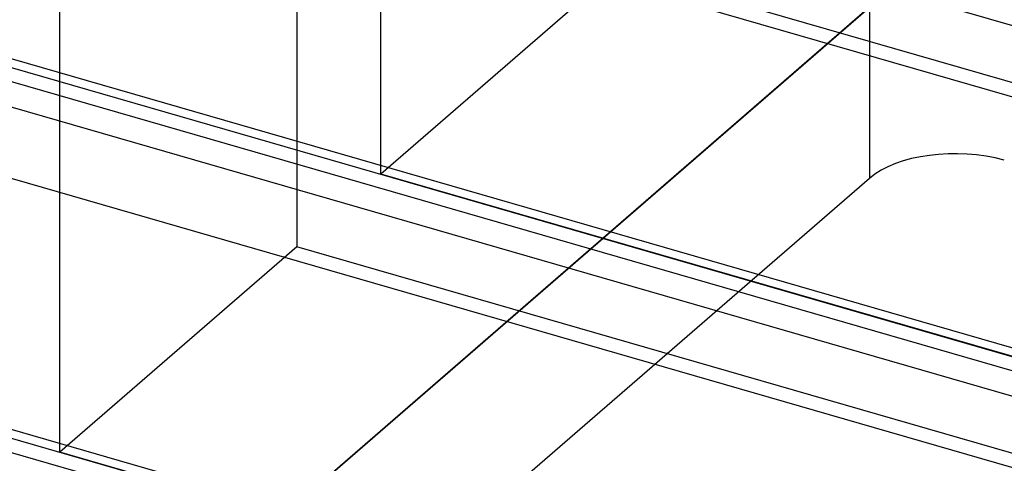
# Model space of a CAD drawing. Header units: millimetres. Extents: x -90 to 88, y -53 to 62.
# Tile 13 of 74: x -68.79 to -58.82, y 31.75 to 36.24. Entities that reach past the tile are written whole.
import ezdxf

# ---------------------------------------------------------------- set-up
doc = ezdxf.new("R2010")
doc.units = ezdxf.units.MM
doc.layers.add('MAIN-1', color=7, linetype='Continuous')
doc.layers.add('MAIN-2', color=7, linetype='Continuous')

msp = doc.modelspace()

# ---------------------------------------------------------------- linework, layer by layer
at = {"layer": 'MAIN-1'}
for p, q in [((-34.9854, 29.3252), (-67.2529, 38.64)), ((-35.5755, 28.7738), (-68.6485, 38.3212)), ((-35.9637, 26.3464), (-70.5108, 36.3193)), ((-70.1529, 36.1285), (-35.9637, 26.2589)), ((-35.9637, 25.8548), (-70.5029, 35.8254)), ((-35.9637, 25.1331), (-71.8985, 35.5066)), ((-35.9637, 22.5936), (-73.7608, 33.5047)), ((-73.4029, 33.3139), (-35.9637, 22.5062))]:
    msp.add_line(p, q, dxfattribs=at)
at = {"layer": 'MAIN-2'}
for p, q in [((-88.3849, 11.9468), (-42.3849, 51.784)), ((-65.1349, 34.68), (-65.1349, 40.7421)), ((-65.9849, 38.7655), (-65.9849, 33.9438)), ((-68.3849, 31.8654), (-68.3849, 37.9276)), ((-62.7349, 36.7584), (-65.1349, 34.68)), ((65.6349, -0.2988), (-62.7349, 36.7584)), ((-60.1849, 36.3687), (-74.1849, 24.2444)), ((-60.1849, 36.3687), (-60.1849, 34.6367)), ((-71.0485, 36.2427), (58.5485, -1.1687)), ((-60.1849, 34.6367), (-74.1849, 22.5123)), ((65.6349, -3.07), (-65.1349, 34.68)), ((-65.9849, 33.9438), (-68.3849, 31.8654)), ((62.3849, -3.1133), (-65.9849, 33.9438)), ((-74.2985, 33.4282), (55.2985, -3.9833)), ((62.3849, -5.8846), (-68.3849, 31.8654))]:
    msp.add_line(p, q, dxfattribs=at)
msp.add_ellipse((-59.3189, 34.3867), major_axis=(1, 0), ratio=0.5, start_param=1.047198, end_param=2.617994, dxfattribs=at)

doc.saveas('drawing.dxf')
